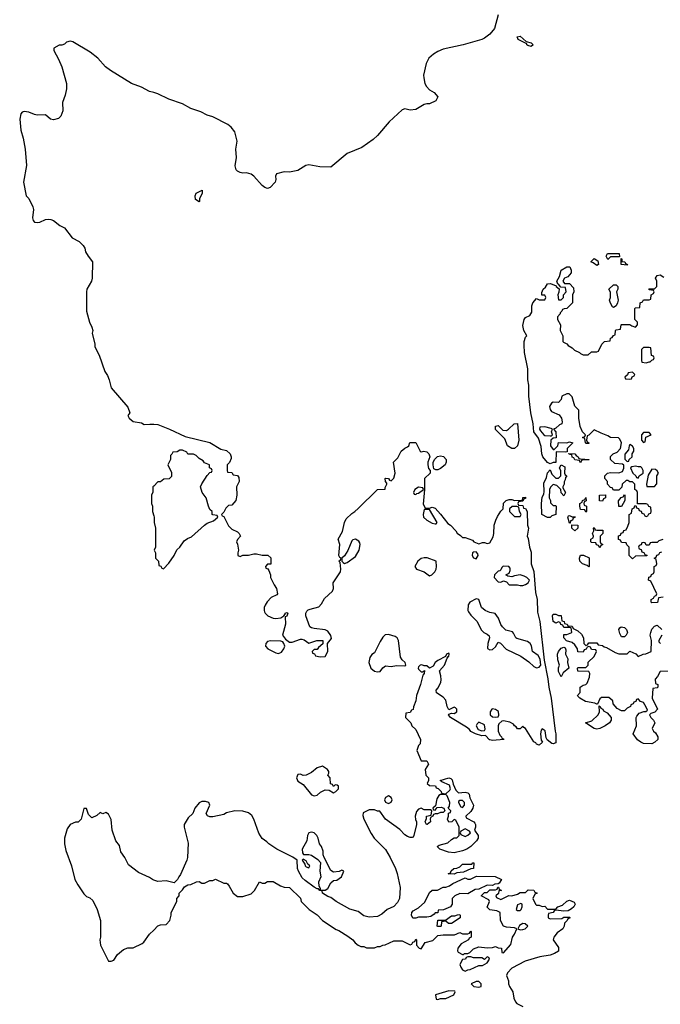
# Model space of a CAD drawing. Header units: inches. Extents: x 1980008 to 2252673, y 74414 to 260562.
# Tile 124 of 228: x 2049023 to 2053692, y 247140 to 254314. Entities that reach past the tile are written whole.
import ezdxf

# ---------------------------------------------------------------- set-up
doc = ezdxf.new("R2010")
doc.units = ezdxf.units.IN
doc.header["$MEASUREMENT"] = 0
for name, color, linetype in [('C0244', 7, 'Continuous'), ('C0245', 7, 'Continuous'), ('C0254', 7, 'Continuous'), ('C0255', 7, 'Continuous')]:
    doc.layers.add(name, color=color, linetype=linetype)

msp = doc.modelspace()

# ---------------------------------------------------------------- linework, layer by layer
at = {"layer": 'C0244', "color": 5, "elevation": 120}
msp.add_lwpolyline([(2050000, 248045.6), (2049990, 248049), (2049970, 248064), (2049890, 248101.2), (2049815.6, 248155.6), (2049790, 248209), (2049759.3, 248250), (2049750, 248298), (2049722.7, 248330), (2049698, 248410), (2049690, 248486), (2049670, 248526), (2049650, 248538), (2049630, 248528), (2049610, 248538), (2049585.4, 248514.6), (2049550, 248498), (2049524, 248524), (2049510, 248566), (2049490, 248566), (2049472, 248490), (2049450, 248468), (2049430, 248468), (2049391.1, 248448.9), (2049370, 248418), (2049350.8, 248350), (2049350.7, 248310), (2049359.8, 248259.8), (2049401, 248150), (2049426, 248050), (2049446, 248010), (2049490, 247946), (2049510, 247926), (2049535.3, 247915.3), (2049556.8, 247896.8), (2049586.8, 247830), (2049611.3, 247750), (2049611.3, 247630), (2049606, 247610), (2049612, 247570), (2049670, 247454), (2049690, 247454), (2049710, 247462), (2049736.4, 247503.6), (2049780.4, 247539.6), (2049810, 247552), (2049850, 247552), (2049916.4, 247583.6), (2049928.4, 247591.6), (2049969.3, 247650.7), (2050000, 247681.4)], dxfattribs=at)
at = {"layer": 'C0245', "color": 5, "elevation": 120}
for points in [[(2050000, 253783.1), (2049970, 253791.6), (2049910, 253822), (2049837.2, 253850), (2049683.8, 253943.8), (2049649.4, 253970), (2049593.4, 254033.4), (2049536.6, 254076.6), (2049410, 254153.2), (2049390, 254157.2), (2049364.7, 254150), (2049350, 254135.3), (2049330, 254128), (2049310, 254128), (2049272.7, 254107.3), (2049272, 254090), (2049306.8, 254026.8), (2049330.5, 253970.5), (2049364, 253850), (2049364, 253810), (2049355.3, 253764.7), (2049334, 253710), (2049338, 253650), (2049322, 253610), (2049305.4, 253594.6), (2049270, 253584), (2049248, 253590), (2049210, 253622), (2049150, 253619), (2049130, 253622.7), (2049090, 253641.2), (2049055.3, 253644.7), (2049040.7, 253639.3), (2049030.7, 253629.3), (2049023, 253590), (2049030.4, 253510), (2049048.7, 253450), (2049063.6, 253370), (2049071.8, 253251.8), (2049050.7, 253130), (2049070.9, 253030.9), (2049090, 253011.3), (2049119.1, 252950), (2049123, 252930), (2049117.1, 252870), (2049122, 252850), (2049130, 252838.8), (2049150, 252836.3), (2049170, 252839.1), (2049210, 252857.3), (2049230, 252860.7), (2049250, 252857.3), (2049270, 252850.7), (2049314.9, 252814.9), (2049350, 252797.3), (2049404.4, 252724.4), (2049457.3, 252697.3), (2049486, 252670), (2049498, 252650), (2049502, 252622), (2049521, 252590), (2049553.4, 252550), (2049552.2, 252430), (2049546.4, 252410), (2049513.4, 252350), (2049510.5, 252330), (2049510.8, 252190), (2049530.9, 252110.9), (2049550, 252074), (2049556, 252050), (2049551.3, 252030), (2049571, 251950), (2049571, 251930), (2049602.8, 251870), (2049643, 251750), (2049662, 251722), (2049676, 251690), (2049690, 251632), (2049810.5, 251490.5), (2049824.7, 251450), (2049812, 251430), (2049822, 251410), (2049850, 251386.8), (2049910, 251376), (2049930, 251364.7), (2049972.3, 251367.7), (2050000, 251366)], [(2050000, 250916), (2049994, 250910), (2049992.7, 250872.7), (2049984.7, 250850), (2049984.7, 250790), (2049992, 250770), (2049992, 250730), (2050000, 250698)]]:
    msp.add_lwpolyline(points, dxfattribs=at)
at = {"layer": 'C0254', "color": 5, "elevation": 120}
for points in [[(2052796, 250000), (2052796, 249996), (2052814.9, 249930), (2052846.4, 249646.4), (2052871.9, 249511.9), (2052878.4, 249450), (2052897.6, 249370), (2052924.7, 249130), (2052930.8, 249110), (2052930, 249046), (2052910, 249038), (2052900.4, 249040.4), (2052867.3, 249067.3), (2052860.4, 249080.4), (2052853.6, 249133.6), (2052830, 249146), (2052823.6, 249136.4), (2052818, 249110), (2052823.6, 249063.6), (2052834, 249050), (2052810, 249028.7), (2052790, 249035.3), (2052784.5, 249044.5), (2052770, 249053.2), (2052710, 249148.7), (2052696.4, 249156.4), (2052690, 249166), (2052670, 249146), (2052650, 249146), (2052642, 249162), (2052630, 249168.7), (2052622, 249182), (2052594.6, 249194.6), (2052550, 249205.2), (2052536.9, 249203.1), (2052516, 249184), (2052510.9, 249169.1), (2052510.9, 249130.9), (2052522, 249102), (2052531, 249091), (2052534, 249090), (2052538, 249078), (2052550, 249074), (2052550.7, 249069.3), (2052470, 249062.7), (2052450, 249066), (2052447, 249067), (2052418, 249098), (2052390, 249095.3), (2052346, 249110), (2052310, 249128.7), (2052302, 249142), (2052278.6, 249158.6), (2052162, 249230), (2052149, 249249), (2052150, 249254), (2052170, 249262), (2052190, 249258), (2052208, 249270), (2052208.7, 249290), (2052200.4, 249300.4), (2052190, 249304), (2052150, 249286), (2052138, 249310), (2052130, 249355.3), (2052110, 249378), (2052062, 249410), (2052058, 249430), (2052073.2, 249446.8), (2052092.5, 249487.5), (2052095.5, 249504.5), (2052092.9, 249532.9), (2052082, 249570), (2052119, 249610), (2052138, 249662), (2052146, 249674), (2052150, 249674), (2052154, 249694), (2052150, 249698), (2052134, 249690), (2052125.4, 249674.6), (2052070, 249645.2), (2052051, 249630), (2052036.9, 249603.1), (2052010, 249588), (2051990, 249606), (2051970, 249606), (2051952.9, 249612.9), (2051942, 249610), (2051930, 249598), (2051926.8, 249590), (2051930, 249582), (2051950, 249562), (2051958, 249562), (2051972.7, 249572.7), (2051972, 249550), (2051960.7, 249539.3), (2051944.9, 249470), (2051914.8, 249390), (2051911, 249350), (2051892.7, 249307.3), (2051891.6, 249288.4), (2051878, 249282), (2051870, 249266), (2051838, 249262), (2051834, 249230), (2051874, 249190), (2051882, 249170), (2051910, 249142), (2051944.7, 249070), (2051942, 249038), (2051930, 249026), (2051918, 248990), (2051950, 248914), (2051990, 248914), (2052002, 248890), (2051978, 248850), (2051982, 248810), (2052002, 248790), (2052002, 248770), (2051994, 248750), (2052010, 248734), (2052052.7, 248732.7), (2052058, 248718), (2052072.7, 248712.7), (2052094, 248690), (2052098, 248678), (2052130, 248674), (2052159, 248701), (2052162, 248710), (2052156.5, 248736.5), (2052100.4, 248760.4), (2052088, 248770), (2052151.1, 248791.1), (2052165.4, 248785.4), (2052175.3, 248775.3), (2052182.8, 248742.8), (2052201, 248701), (2052222, 248682), (2052270, 248686.8), (2052290, 248681), (2052298.8, 248670), (2052304.7, 248644.7), (2052330.8, 248590), (2052324.7, 248570), (2052310, 248546), (2052274, 248510), (2052278, 248498), (2052332, 248470), (2052339.8, 248459.8), (2052344.7, 248450), (2052344.7, 248430), (2052338, 248410), (2052364.7, 248370), (2052364.7, 248350), (2052351.3, 248330), (2052311.3, 248290), (2052282, 248270), (2052250, 248257.2), (2052190, 248244), (2052149.1, 248249.1), (2052086, 248270), (2052066, 248290), (2052080.4, 248299.6), (2052143.1, 248316.9), (2052170, 248342), (2052190, 248354), (2052210, 248354), (2052226, 248370), (2052226, 248430), (2052202, 248482), (2052190, 248486), (2052171.6, 248468.4), (2052150, 248468), (2052142, 248490), (2052148.7, 248510), (2052148, 248532), (2052162, 248538), (2052166, 248550), (2052146, 248570), (2052156.4, 248583.6), (2052158, 248610), (2052139, 248659), (2052128.7, 248668.7), (2052091.1, 248668.9), (2052078, 248662), (2052064, 248636), (2052054, 248586), (2052034, 248570), (2052038, 248558), (2052050, 248554), (2052066, 248574), (2052095.3, 248575.3), (2052114, 248570), (2052122, 248550), (2052110, 248538), (2052090, 248538), (2052068, 248528), (2052052, 248528), (2052038, 248522), (2052034, 248510), (2052018, 248502), (2052014, 248490), (2052018, 248470), (2051992, 248450), (2051988, 248450), (2051978, 248470), (2051987.3, 248492.7), (2051988.4, 248511.6), (2052022, 248518), (2052026, 248550), (2052018, 248558), (2051970, 248558), (2051950, 248568.7), (2051930, 248562), (2051914.4, 248545.6), (2051904.9, 248510), (2051907.7, 248487.7), (2051916, 248470), (2051916, 248450), (2051896, 248370), (2051890, 248358), (2051883.6, 248356.4), (2051870, 248355.3), (2051850, 248362), (2051830, 248375.3), (2051793.2, 248413.2), (2051690, 248488.7), (2051648, 248548), (2051632, 248548), (2051610, 248558), (2051570, 248558), (2051525.4, 248534.6), (2051523.6, 248516.4), (2051531.3, 248490), (2051584.1, 248384.1), (2051606.8, 248350), (2051690, 248266.8), (2051723.8, 248210), (2051761.6, 248130), (2051773.8, 248093.8), (2051796.3, 247990), (2051790.7, 247910), (2051777.6, 247882.4), (2051750, 247853.2), (2051702, 247830), (2051663.5, 247796.5), (2051630, 247779), (2051570, 247774), (2051530, 247784), (2051490, 247815.3), (2051430, 247833.2), (2051329.5, 247889.5), (2051290, 247919), (2051270, 247925.2), (2051229.5, 247949.5), (2051227.3, 247967.3), (2051210, 247968.7), (2051202, 247982), (2051190, 247982), (2051170, 247994), (2051102.5, 248042.5), (2051082.5, 248062.5), (2051054, 248110), (2051048.7, 248130), (2051046, 248190), (2051012.9, 248212.9), (2050898, 248270), (2050838, 248310), (2050824.7, 248324.7), (2050789.3, 248349.3), (2050766.3, 248386.3), (2050730, 248488.7), (2050714.5, 248514.5), (2050690, 248535.3), (2050650, 248548), (2050590, 248549), (2050530, 248534), (2050510, 248524), (2050430, 248507), (2050410, 248506.6), (2050392.5, 248512.5), (2050382.7, 248530), (2050409.6, 248590), (2050402.7, 248610), (2050377.4, 248617.4), (2050350, 248618.2), (2050330, 248608.2), (2050299.3, 248570), (2050284.7, 248530), (2050250, 248498), (2050221, 248450), (2050221, 248430), (2050250, 248314), (2050246, 248210), (2050241.6, 248190), (2050194.8, 248085.2), (2050182, 248070), (2050174, 248050), (2050150, 248026), (2050090, 248039), (2050030, 248035.3), (2050000, 248045.6)], [(2050807.8, 250000), (2050811, 249990), (2050830.5, 249970.5), (2050870, 249954), (2050890, 249950.7), (2050925.2, 249954.8), (2050949, 249971), (2050958, 249982), (2050958, 249990), (2050970, 249994.8), (2050978, 249990), (2050970, 249968), (2050958, 249962), (2050960.7, 249910), (2050938, 249830), (2050960.7, 249800.7), (2050990, 249778), (2051010, 249778), (2051070, 249801), (2051079.8, 249799.8), (2051095.3, 249795.3), (2051130, 249772), (2051188.9, 249791.1), (2051231.6, 249791.6), (2051232.7, 249767.3), (2051199.6, 249740.4), (2051190, 249726), (2051170, 249726), (2051154, 249710), (2051158, 249698), (2051172.7, 249692.7), (2051178, 249678), (2051212.7, 249672.7), (2051250, 249674), (2051268, 249710), (2051266, 249770), (2051295.3, 249804.7), (2051290, 249826), (2051270, 249858), (2051250, 249868), (2051170, 249878), (2051150, 249882), (2051138, 249890), (2051109.2, 249970), (2051109, 249990), (2051113.1, 250000)], [(2052294.1, 250000), (2052310, 249976), (2052358, 249930), (2052387.5, 249867.5), (2052404.7, 249850), (2052430, 249838), (2052444.7, 249824.7), (2052446, 249810), (2052434, 249770), (2052431.6, 249731.6), (2052450, 249722), (2052470, 249724.7), (2052490, 249744.7), (2052510, 249778), (2052528.4, 249771.6), (2052568.7, 249728.7), (2052675.4, 249675.4), (2052734.4, 249634.4), (2052770, 249602), (2052790, 249590.7), (2052810, 249596), (2052821.2, 249610), (2052815.5, 249655.5), (2052801.5, 249681.5), (2052761.2, 249710), (2052752.9, 249752.9), (2052744, 249770), (2052722.9, 249782.9), (2052645.6, 249805.6), (2052639, 249810), (2052623.1, 249843.1), (2052613.6, 249853.6), (2052567.2, 249867.2), (2052542, 249890), (2052530, 249908), (2052513.6, 249953.6), (2052488, 249988), (2052450, 249994), (2052437, 250000)], [(2053767.3, 249567.3), (2053690, 249566), (2053671.6, 249528.4), (2053654, 249510), (2053658, 249478), (2053674, 249470), (2053674, 249450), (2053670, 249446), (2053638, 249442), (2053632, 249370), (2053671.3, 249290), (2053650.9, 249269.1), (2053622, 249258), (2053614, 249250), (2053622, 249230), (2053642, 249210), (2053652, 249190), (2053632, 249150), (2053642, 249130), (2053656.9, 249116.9), (2053674, 249090), (2053674, 249070), (2053652, 249050), (2053630, 249039), (2053570, 249041.2), (2053550, 249049.2), (2053526.8, 249066.8), (2053495.3, 249110), (2053518, 249170), (2053515.3, 249230), (2053520.2, 249239.8), (2053538, 249262), (2053572.7, 249272.7), (2053587.3, 249272.7), (2053598, 249282), (2053590, 249306), (2053570, 249338), (2053547.3, 249347.3), (2053530, 249366), (2053518, 249362), (2053512.7, 249347.3), (2053498, 249342), (2053494, 249330), (2053478, 249322), (2053474, 249310), (2053450, 249298), (2053430, 249278), (2053410, 249278), (2053376.4, 249296.4), (2053348.7, 249328.7), (2053346, 249350), (2053316.4, 249376.4), (2053263.6, 249376.4), (2053250, 249366), (2053234, 249326), (2053230, 249326), (2053215.3, 249335.3), (2053146.3, 249346.3), (2053106, 249370), (2053090, 249386), (2053088, 249390), (2053107.3, 249412.7), (2053108, 249450), (2053130, 249464.7), (2053149, 249471), (2053159, 249481), (2053176.4, 249523.6), (2053178, 249550), (2053170, 249566), (2053090, 249568), (2053088, 249590), (2053090, 249594), (2053150, 249594), (2053166, 249610), (2053167.3, 249632.7), (2053210, 249674), (2053226, 249710), (2053222, 249722), (2053190, 249726), (2053182, 249742), (2053170, 249746), (2053158, 249742), (2053152.7, 249727.3), (2053138, 249722), (2053130, 249706), (2053090, 249708), (2053088.7, 249730), (2053070, 249758), (2053050, 249775.3), (2053008.4, 249788.4), (2052988, 249810), (2052990, 249834), (2053010, 249834), (2053046, 249850), (2053042, 249882), (2053030, 249886), (2052990, 249886), (2052982, 249902), (2052967.3, 249907.3), (2052962, 249922), (2052950, 249926), (2052930, 249918), (2052910, 249928), (2052905.2, 249970), (2052910, 249982), (2052930, 249982), (2052950, 249972), (2052970, 249972), (2052974, 249934), (2052992, 249930), (2052994, 249914), (2053014, 249910), (2053018, 249898), (2053050, 249894), (2053058, 249878), (2053090, 249862), (2053116.9, 249836.9), (2053132, 249810), (2053134, 249770), (2053150, 249754), (2053162, 249758), (2053170, 249774), (2053230, 249774), (2053238, 249758), (2053270, 249754), (2053283.6, 249743.6), (2053299.6, 249739.6), (2053363.6, 249703.6), (2053390, 249694), (2053450, 249694), (2053470, 249712), (2053512.7, 249692.7), (2053530, 249674), (2053568, 249692), (2053587.3, 249692.7), (2053626, 249710), (2053628, 249790), (2053619, 249830), (2053622, 249850), (2053630, 249874), (2053650, 249894), (2053670, 249902), (2053702, 249870)], [(2053702, 249830), (2053682, 249790), (2053682, 249782), (2053694, 249770)], [(2050000, 247681.4), (2050030, 247711.3), (2050050, 247718), (2050090, 247722), (2050118, 247750), (2050128, 247790), (2050128, 247810), (2050168, 247890), (2050168.4, 247911.6), (2050186, 247930), (2050186, 247950), (2050210, 247974), (2050223.1, 247996.9), (2050248.4, 248011.6), (2050270, 248012), (2050312.7, 248032.7), (2050330, 248034), (2050350, 248022), (2050370, 248022), (2050410, 248042), (2050430, 248042), (2050450, 248052), (2050510, 248022), (2050530, 248022), (2050536.9, 248016.9), (2050550, 248002), (2050578, 247950), (2050610, 247924.7), (2050650, 247924.7), (2050710, 247946), (2050734, 247970), (2050770, 248032), (2050790, 248022), (2050810, 248022), (2050830, 248034), (2050870, 248034), (2050923.6, 248003.6), (2050950, 247994), (2050990, 247992), (2051070, 247914), (2051074, 247890), (2051131.6, 247831.6), (2051190.8, 247790.8), (2051230, 247751.3), (2051330, 247684.7), (2051350, 247678), (2051415.3, 247635.3), (2051450.7, 247610.7), (2051467.1, 247587.1), (2051490, 247572), (2051510, 247562), (2051530, 247562), (2051550, 247552), (2051610, 247552), (2051630, 247562), (2051650, 247562), (2051670, 247572), (2051687.3, 247572.7), (2051750, 247602), (2051810, 247602), (2051870, 247574), (2051882, 247578), (2051887.3, 247592.7), (2051902, 247598), (2051910, 247614), (2051914, 247610), (2051914, 247570), (2051934, 247550), (2051950, 247544.7), (2051978, 247590), (2052034.8, 247605.2), (2052070, 247642), (2052110, 247646.8), (2052193.2, 247646.8), (2052230, 247662), (2052250, 247654), (2052290, 247654), (2052302, 247658), (2052310, 247674), (2052314, 247670), (2052314, 247630), (2052298, 247622), (2052294, 247610), (2052240.4, 247579.6), (2052217.3, 247550), (2052214.8, 247530), (2052219.8, 247519.8), (2052250, 247502), (2052258, 247502), (2052266, 247510), (2052289, 247511), (2052303.1, 247516.9), (2052330, 247544.7), (2052370, 247558), (2052430, 247552), (2052470, 247554), (2052490, 247562), (2052510, 247552), (2052534, 247550), (2052538, 247518), (2052550, 247514), (2052603.1, 247576.9), (2052615.3, 247630), (2052629, 247650), (2052646, 247690), (2052630, 247698), (2052570, 247701.2), (2052548, 247710), (2052528, 247750), (2052526, 247810), (2052500.4, 247820.4), (2052450, 247829), (2052430, 247848), (2052446, 247890), (2052442, 247902), (2052386, 247930), (2052410, 247954), (2052430, 247954), (2052450, 247974), (2052490, 247974), (2052502, 247978), (2052507.3, 247992.7), (2052512.7, 247992.7), (2052518, 247978), (2052534, 247970), (2052514, 247966), (2052511.6, 247948.4), (2052494, 247930), (2052498, 247918), (2052530, 247904.7), (2052588.4, 247931.6), (2052610, 247931.3), (2052650, 247942), (2052670, 247954), (2052710, 247954), (2052730, 247974), (2052770, 247972), (2052778, 247958), (2052794, 247950), (2052778, 247942), (2052762, 247910), (2052782, 247870), (2052790, 247862), (2052810, 247862), (2052830, 247852), (2052850, 247854), (2052870, 247834), (2052930, 247834), (2052946, 247850), (2052978, 247862), (2053010, 247891.3), (2053030, 247898), (2053063.6, 247883.6), (2053072, 247870), (2053062, 247850), (2053045.4, 247834.6), (2053019.6, 247820.4), (2052990, 247818), (2052930, 247826), (2052918, 247822), (2052910, 247808), (2052878, 247802), (2052874, 247790), (2052874, 247770), (2052890, 247762), (2052975.3, 247764.7), (2052990, 247774), (2053030, 247774), (2053034, 247770), (2053018, 247762), (2053014, 247750), (2052994, 247730), (2052992, 247710), (2052982, 247690), (2052939.8, 247660.2), (2052916, 247630), (2052911.3, 247610), (2052950, 247554), (2052950, 247528), (2052922, 247510), (2052890, 247497.2), (2052814.4, 247485.6), (2052706.8, 247453.2), (2052610, 247404), (2052578, 247370), (2052571.3, 247350), (2052584.7, 247310), (2052584.7, 247290), (2052592, 247270), (2052618, 247230), (2052625.4, 247185.4), (2052636.9, 247156.9), (2052646.4, 247146.4), (2052690, 247124.7)]]:
    msp.add_lwpolyline(points, dxfattribs=at)
for points in [[(2053410, 249818), (2053398, 249842), (2053388.7, 249870), (2053396.4, 249883.6), (2053406, 249890), (2053430, 249884.7), (2053444.7, 249870), (2053452, 249850), (2053442, 249830), (2053430, 249818)], [(2051710, 249834), (2051687.5, 249832.5), (2051670, 249815.3), (2051650, 249784), (2051610, 249702), (2051590, 249688.7), (2051574, 249666), (2051568, 249630), (2051583, 249590), (2051610, 249566.7), (2051630, 249562), (2051650, 249565.3), (2051670, 249590.6), (2051690, 249606), (2051730, 249600.4), (2051770, 249608.5), (2051830, 249605.5), (2051837.2, 249610), (2051833.2, 249630), (2051809.5, 249649.5), (2051798, 249670), (2051784, 249790), (2051775.3, 249810), (2051760.2, 249820.2)], [(2050850, 249789.5), (2050830, 249783.7), (2050818, 249770), (2050814.9, 249750), (2050830.8, 249730), (2050890, 249700.4), (2050910, 249696.3), (2050930, 249706), (2050949.3, 249730), (2050955.3, 249750), (2050949, 249770), (2050940.2, 249780.2), (2050926.3, 249786.3)], [(2052970, 249526), (2052950, 249566), (2052949.3, 249590.7), (2052958, 249610), (2052944, 249650), (2052942, 249690), (2052948.9, 249711.1), (2052970, 249734), (2052990, 249742), (2052998, 249738), (2053003.6, 249723.6), (2053002, 249690), (2053016.9, 249656.9), (2053016, 249630), (2053024.7, 249590), (2052984.7, 249555.3)], [(2053230, 249145.2), (2053209.3, 249149.3), (2053146, 249190), (2053193.6, 249206.4), (2053238, 249250), (2053248, 249270), (2053246, 249314), (2053254, 249310), (2053258, 249298), (2053274, 249290), (2053278, 249278), (2053303.6, 249263.6), (2053334, 249230), (2053334, 249210), (2053322, 249190), (2053290, 249168), (2053250, 249149)], [(2052470, 249293.2), (2052464.7, 249290), (2052451, 249270), (2052451, 249250), (2052470, 249234.8), (2052490, 249231), (2052510, 249234), (2052514, 249246), (2052512.7, 249272.7), (2052490, 249289)], [(2052370, 249195.3), (2052366.4, 249193.6), (2052356, 249184), (2052351, 249170), (2052363.5, 249143.5), (2052390, 249132), (2052410, 249134), (2052414.6, 249145.4), (2052410, 249175.3)], [(2051230, 248874), (2051190, 248864), (2051150, 248828), (2051111.6, 248808.4), (2051090, 248808), (2051070, 248818), (2051050, 248814), (2051041, 248790), (2051050, 248764.7), (2051090, 248742), (2051150, 248666), (2051170, 248658), (2051190, 248664.7), (2051214.6, 248685.4), (2051250, 248702), (2051279.6, 248699.6), (2051310, 248682), (2051326, 248690), (2051346, 248710), (2051346, 248730), (2051336.4, 248736.4), (2051322, 248738), (2051310, 248726), (2051302, 248742), (2051287.3, 248747.3), (2051286, 248790), (2051268, 248810), (2051276.4, 248823.6), (2051276.4, 248836.4), (2051266, 248850)], [(2051710, 248658), (2051690, 248646), (2051682, 248630), (2051690, 248614), (2051710, 248602), (2051730, 248614), (2051738, 248630), (2051730, 248646)], [(2052250, 248626), (2052230, 248626), (2052222, 248618), (2052222, 248610), (2052238, 248578), (2052250, 248574), (2052266, 248590), (2052266, 248610)], [(2051150, 248394), (2051130.9, 248389.1), (2051120.7, 248370), (2051115.5, 248330), (2051082, 248270), (2051083.5, 248243.5), (2051091.1, 248231.1), (2051130, 248230.8), (2051150, 248226), (2051194.8, 248194.8), (2051214.4, 248174.4), (2051210.6, 248110.6), (2051218.8, 248070), (2051200.7, 248030), (2051202.8, 248002.8), (2051212.7, 247987.3), (2051212.7, 247972.7), (2051250, 247970.8), (2051270, 247984.7), (2051290, 248026), (2051310, 248041), (2051334.8, 248045.2), (2051368, 248070), (2051386, 248110), (2051370, 248118), (2051352, 248108), (2051310, 248102), (2051290, 248115.3), (2051242, 248210), (2051235.3, 248230), (2051235.3, 248255.3), (2051222, 248290), (2051209.2, 248309.2), (2051199, 248350), (2051189.4, 248369.4), (2051170, 248389)], [(2052270, 248418), (2052238, 248402), (2052234, 248390), (2052238, 248378), (2052270, 248362), (2052290, 248372), (2052308, 248390), (2052300.4, 248400.4)], [(2051090, 248198), (2051082, 248190), (2051102, 248162), (2051104.7, 248150), (2051110, 248142), (2051130, 248134), (2051138, 248150), (2051122, 248162), (2051110, 248186)], [(2052190, 248088), (2052146, 248090), (2052162, 248098), (2052167.3, 248112.7), (2052186, 248130), (2052210, 248132), (2052230, 248142), (2052250, 248162), (2052318, 248162), (2052326, 248170), (2052334, 248170), (2052331.6, 248128.4), (2052310, 248128), (2052256.9, 248103.1), (2052210, 248098)], [(2052470, 248006), (2052430, 248008), (2052370, 247978), (2052343.6, 247976.4), (2052290, 247946), (2052230, 247948), (2052194, 247930), (2052174, 247910), (2052174, 247870), (2052162, 247850), (2052111.1, 247828.9), (2052074, 247826), (2052070, 247806), (2052050, 247806), (2052043.6, 247796.4), (2052019.6, 247780.4), (2051990, 247775.3), (2051930, 247775.3), (2051910, 247768), (2051887.3, 247767.3), (2051878, 247790), (2051882, 247810), (2051890, 247822), (2051930, 247842), (2051974.6, 247885.4), (2052010, 247954), (2052028.4, 247971.6), (2052067.3, 247972.7), (2052110, 247994), (2052130, 247994), (2052156.4, 248003.6), (2052180.2, 248019.8), (2052270, 248062), (2052290, 248051.3), (2052308.4, 248051.6), (2052352.7, 248072.7), (2052488.4, 248071.6), (2052534, 248050), (2052518, 248022), (2052510, 248018), (2052485.4, 248014.6)], [(2052675.3, 247875.3), (2052650, 247866), (2052642, 247830), (2052650, 247824.7), (2052670, 247824.7), (2052678, 247830), (2052686, 247850), (2052686, 247870)], [(2052148, 247728), (2052130, 247746), (2052098, 247742), (2052094, 247710), (2052090, 247706), (2052070, 247706), (2052066, 247710), (2052070, 247754), (2052127.3, 247752.7), (2052170, 247784.7), (2052195.3, 247784.7), (2052212.7, 247792.7), (2052230, 247794), (2052234, 247790), (2052234, 247770), (2052170, 247729)], [(2052690, 247728), (2052666.4, 247713.6), (2052654, 247690), (2052670, 247682), (2052690, 247684.7), (2052706, 247690), (2052726, 247710), (2052707.3, 247727.3)], [(2052430, 247486), (2052410, 247466), (2052390, 247478), (2052330, 247478), (2052310, 247486), (2052290, 247486), (2052278, 247482), (2052271.6, 247468.4), (2052250, 247466), (2052232, 247430), (2052238, 247410), (2052250, 247392), (2052270, 247382), (2052290, 247392), (2052307.3, 247392.7), (2052370, 247422), (2052396.4, 247423.6), (2052430, 247442), (2052446, 247470), (2052442, 247482)], [(2052370, 247306), (2052350, 247306), (2052314, 247290), (2052334, 247270), (2052370, 247264.7), (2052386, 247270), (2052386, 247290)], [(2052150, 247239), (2052054, 247210), (2052058, 247178), (2052070, 247174), (2052090, 247182), (2052130, 247182), (2052186, 247210), (2052198, 247230), (2052195.3, 247235.3)]]:
    msp.add_lwpolyline(points, close=True, dxfattribs=at)
at = {"layer": 'C0255', "color": 5, "elevation": 120}
for points in [[(2052510.5, 254350), (2052484.7, 254250), (2052450, 254208.7), (2052410, 254179), (2052390, 254169), (2052254, 254130), (2052110, 254099), (2052070, 254082), (2052038, 254062), (2052005.8, 254034.2), (2051985.2, 253994.8), (2051966.8, 253910), (2051967.3, 253890), (2051976, 253850), (2051987.5, 253827.5), (2052010, 253802), (2052043.6, 253783.6), (2052071.6, 253751.6), (2052056.9, 253723.1), (2052010, 253702), (2051990, 253702), (2051970, 253695.3), (2051910, 253659), (2051870, 253654), (2051830, 253664), (2051810, 253657.2), (2051714.8, 253570), (2051631, 253470), (2051598.7, 253441.3), (2051516.1, 253383.9), (2051410, 253339.6), (2051290, 253239), (2051210, 253240.9), (2051130, 253256.3), (2051109, 253251), (2051050, 253214.5), (2050990, 253203.7), (2050950, 253205.2), (2050894, 253190), (2050886.4, 253173.6), (2050891, 253150), (2050884.7, 253130), (2050847.5, 253092.5), (2050830, 253085.2), (2050810, 253092.3), (2050790, 253107), (2050730, 253173.2), (2050710, 253189), (2050677.2, 253197.2), (2050650, 253195.1), (2050630, 253199.5), (2050610, 253209.4), (2050601.1, 253221.1), (2050594, 253250), (2050604, 253310), (2050598, 253370), (2050609.2, 253430), (2050590, 253498), (2050564, 253530), (2050539, 253550), (2050430, 253606.6), (2050390, 253619.6), (2050343.8, 253643.8), (2050270, 253668), (2050210, 253700.5), (2050110, 253734.5), (2050030, 253774.5), (2050000, 253783.1)], [(2053710, 250526), (2053682, 250518), (2053670, 250506), (2053630, 250506), (2053618, 250502), (2053610, 250486), (2053590, 250486), (2053582, 250502), (2053570, 250506), (2053558, 250502), (2053552.7, 250487.3), (2053538, 250482), (2053534, 250470), (2053538, 250458), (2053552.7, 250452.7), (2053558, 250438), (2053572.7, 250432.7), (2053578, 250418), (2053592.7, 250412.7), (2053592.7, 250407.3), (2053510, 250406), (2053490, 250386), (2053466, 250410), (2053466, 250470), (2053447.3, 250487.3), (2053442, 250502), (2053410, 250506), (2053402, 250522), (2053387.3, 250527.3), (2053387.3, 250552.7), (2053402, 250558), (2053407.3, 250572.7), (2053422, 250578), (2053427.3, 250592.7), (2053442, 250598), (2053456.4, 250623.6), (2053466, 250650), (2053466, 250710), (2053482, 250718), (2053486, 250750), (2053502, 250758), (2053507.3, 250772.7), (2053514, 250774), (2053518, 250758), (2053532.7, 250752.7), (2053538, 250738), (2053552, 250732), (2053558, 250718), (2053572.7, 250712.7), (2053578, 250698), (2053590, 250694), (2053602, 250698), (2053607.3, 250712.7), (2053622, 250718), (2053626, 250730), (2053622, 250762), (2053607.3, 250767.3), (2053602, 250782), (2053590, 250786), (2053526, 250786), (2053526, 250870), (2053522, 250882), (2053506, 250890), (2053506, 250930), (2053490, 250946), (2053470, 250946), (2053456.4, 250956.4), (2053443.6, 250956.4), (2053414, 250930), (2053412.7, 250907.3), (2053390, 250886), (2053350, 250886), (2053342, 250902), (2053330, 250906), (2053306, 250930), (2053306, 250950), (2053288, 250970), (2053288.4, 250991.6), (2053306, 251010), (2053330, 251014), (2053390, 251011.3), (2053417.2, 251022.8), (2053427.3, 251047.3), (2053427.3, 251067.3), (2053416.4, 251076.4), (2053360.4, 251080.4), (2053328, 251110), (2053329, 251131), (2053349, 251151), (2053377.2, 251162.8), (2053402, 251190), (2053408.7, 251230), (2053398, 251258), (2053387.3, 251267.3), (2053330, 251268.7), (2053310, 251282), (2053260.4, 251300.4), (2053210, 251326), (2053170, 251286), (2053158, 251282), (2053154, 251250), (2053158, 251238), (2053172, 251230), (2053170, 251226), (2053150, 251226), (2053146, 251230), (2053142, 251262), (2053126, 251270), (2053142, 251278), (2053146, 251290), (2053126, 251310), (2053109, 251349), (2053099, 251410), (2053098, 251470), (2053070, 251498), (2053050, 251566), (2053027.3, 251587.3), (2053010, 251588), (2052974, 251570), (2052970, 251546), (2052950, 251526), (2052910, 251528), (2052899.6, 251520.4), (2052885.4, 251494.6), (2052890, 251474), (2052899.6, 251459.6), (2052954.8, 251434.8), (2052970.7, 251410.7), (2052976.9, 251383.1), (2052974, 251370), (2052956.9, 251363.1), (2052930, 251338), (2052914, 251330), (2052931.1, 251311.1), (2052932, 251268), (2052910, 251266), (2052894, 251250), (2052892, 251210), (2052910, 251182), (2052918, 251182), (2052946, 251210), (2052950, 251234), (2053010, 251231.3), (2053030, 251238), (2053054, 251230), (2053014, 251190), (2053014, 251166), (2052998, 251162), (2052934, 251166), (2052931.6, 251088.4), (2052910, 251088), (2052890, 251078), (2052870, 251088.7), (2052836, 251130), (2052829.3, 251150), (2052823.2, 251203.2), (2052805.2, 251265.2), (2052769.5, 251310), (2052765.2, 251370), (2052749.4, 251450), (2052733.2, 251570), (2052734, 251650), (2052727, 251690), (2052727, 251770), (2052702.9, 251890), (2052698.6, 251941.4), (2052699.3, 251970), (2052710, 252002), (2052718, 252010), (2052697.2, 252050), (2052690, 252086), (2052699, 252130), (2052710, 252144.7), (2052740.4, 252159.6), (2052756.4, 252183.6), (2052755.3, 252230), (2052762, 252250), (2052790, 252282), (2052810, 252274), (2052850, 252274), (2052858, 252290), (2052856.4, 252296.4), (2052850, 252306), (2052827.3, 252307.3), (2052827.3, 252327.3), (2052838, 252350), (2052854.6, 252365.4), (2052869.3, 252390.7), (2052891.1, 252391.1), (2052934, 252374), (2052934, 252370), (2052954, 252354), (2052952, 252328), (2052944.7, 252310), (2052950, 252274), (2052970, 252274), (2052986, 252290), (2052986, 252310), (2053006, 252330), (2053002, 252362), (2052966, 252366), (2052950, 252386), (2052946, 252386), (2052938, 252410), (2052956.4, 252443.6), (2052968.7, 252490), (2053010, 252514), (2053032.7, 252512.7), (2053042, 252490), (2053042, 252470), (2053018.8, 252441.2), (2052994, 252430), (2052982, 252410), (2052992.7, 252392.7), (2053031, 252391), (2053059.6, 252359.6), (2053062, 252330), (2053052, 252310), (2053052, 252250), (2053010, 252208.7), (2052992, 252208), (2052978, 252202), (2052974, 252190), (2052962, 252178), (2052962, 252170), (2052942, 252150), (2052942, 252130), (2052964.7, 252090), (2052962, 252050), (2052982, 252010), (2052982, 251970), (2052985.4, 251965.4), (2053010, 251952), (2053019.6, 251939.6), (2053050, 251922), (2053066, 251906), (2053102, 251890), (2053110, 251882), (2053130, 251872), (2053167.3, 251872.7), (2053190, 251894), (2053230, 251894), (2053242, 251898), (2053266, 251950), (2053286, 251970), (2053326, 251974), (2053330, 251994), (2053342, 251998), (2053350, 252014), (2053362, 252018), (2053366, 252050), (2053370, 252054), (2053402, 252058), (2053406, 252090), (2053410, 252094), (2053470, 252094), (2053483.6, 252083.6), (2053510, 252074), (2053526, 252090), (2053526, 252110), (2053506, 252130), (2053506, 252210), (2053510, 252214), (2053542, 252218), (2053546, 252250), (2053562, 252258), (2053570, 252274), (2053610, 252274), (2053622, 252278), (2053626, 252310), (2053642, 252318), (2053646, 252330), (2053642, 252342), (2053610, 252346), (2053608, 252350), (2053610, 252354), (2053650, 252354), (2053666, 252370), (2053666, 252410), (2053658, 252430), (2053668, 252450), (2053690, 252456), (2053716.9, 252436.9)], [(2050000, 251366), (2050030, 251364.2), (2050116, 251330), (2050230, 251276.3), (2050410, 251234), (2050490, 251184.7), (2050530, 251174), (2050558, 251150), (2050564.7, 251130), (2050563.6, 251116.4), (2050551.6, 251088.4), (2050534, 251070), (2050534, 251030), (2050538, 251018), (2050570, 251014), (2050578, 250998), (2050610, 250994), (2050619.6, 250979.6), (2050622, 250950), (2050602, 250910), (2050604.7, 250850), (2050598, 250810), (2050570, 250778), (2050546, 250774), (2050525.4, 250754.6), (2050510, 250726), (2050494, 250710), (2050498, 250698), (2050510, 250694), (2050545.4, 250625.4), (2050570, 250602), (2050610, 250582), (2050622, 250570), (2050632, 250550), (2050610, 250526), (2050602, 250510), (2050611.6, 250491.6), (2050618, 250450), (2050612, 250430), (2050614, 250410), (2050630, 250402), (2050650, 250412), (2050690, 250412), (2050730, 250422), (2050750, 250422), (2050790, 250412), (2050832, 250412), (2050852.7, 250392.7), (2050852.7, 250347.3), (2050830, 250346), (2050814, 250330), (2050818, 250318), (2050832.7, 250312.7), (2050839.6, 250299.6), (2050852, 250270), (2050852, 250250), (2050876.9, 250196.9), (2050894.8, 250170), (2050901, 250130), (2050896.3, 250123.7), (2050855.5, 250104.5), (2050826.8, 250073.2), (2050810.9, 250049.1), (2050804.7, 250030), (2050804.7, 250010), (2050807.8, 250000)], [(2050000, 250698), (2050002, 250690), (2050002, 250650), (2050012, 250610), (2050014, 250570), (2050014, 250470), (2050002, 250450), (2050014, 250430), (2050014, 250390), (2050034, 250370), (2050038, 250338), (2050052.7, 250332.7), (2050058, 250318), (2050070, 250314), (2050110, 250354), (2050148, 250410), (2050169.1, 250450.9), (2050190, 250472), (2050222, 250518), (2050245.6, 250534.4), (2050274.2, 250545.8), (2050370, 250631.3), (2050390, 250644.7), (2050436.4, 250663.6), (2050466, 250690), (2050462, 250702), (2050430, 250706), (2050426, 250710), (2050426, 250730), (2050410, 250746), (2050398, 250770), (2050382, 250830), (2050353.2, 250870), (2050341.2, 250910), (2050350, 250932), (2050390, 250994), (2050410, 251014), (2050422, 251018), (2050426, 251030), (2050422, 251042), (2050406, 251050), (2050406, 251070), (2050370, 251086), (2050360.4, 251100.4), (2050330, 251118), (2050310, 251138), (2050290, 251148), (2050248.4, 251148.4), (2050242, 251162), (2050210, 251178), (2050190, 251178), (2050170, 251166), (2050138, 251162), (2050132.7, 251147.3), (2050122, 251138), (2050122, 251110), (2050102, 251070), (2050130, 251014), (2050130, 250986), (2050111.6, 250968.4), (2050072.7, 250967.3), (2050050, 250946), (2050030, 250946), (2050000, 250916)], [(2051113.1, 250000), (2051115.1, 250004.9), (2051125.4, 250014.6), (2051140.1, 250019.9), (2051204, 250036), (2051223.1, 250056.9), (2051244.1, 250095.9), (2051304, 250150), (2051309, 250170), (2051308.7, 250210), (2051361.2, 250290), (2051364, 250310), (2051358, 250358), (2051349, 250370), (2051362, 250378), (2051366, 250390), (2051356.4, 250396.4), (2051349.3, 250409.3), (2051357.2, 250490), (2051345.2, 250530), (2051375.3, 250584.7), (2051389.4, 250650.6), (2051403.2, 250676.8), (2051443.1, 250716.9), (2051466, 250730), (2051490, 250752), (2051630, 250892), (2051686, 250894), (2051686, 250906), (2051698, 250930), (2051698, 250938), (2051688, 250950), (2051686, 250970), (2051690, 250974), (2051710, 250972), (2051718, 250958), (2051730, 250954), (2051750, 250974), (2051759, 251010), (2051748, 251090), (2051778, 251122), (2051804, 251170), (2051830, 251192), (2051850, 251202), (2051858, 251210), (2051867.3, 251232.7), (2051910, 251234), (2051942, 251170), (2051950, 251164.7), (2051968.7, 251171.3), (2051990, 251164.7), (2052004.7, 251150), (2052012, 251130), (2051998, 251090), (2051998, 251070), (2052003.6, 251043.6), (2052014, 251030), (2052014, 251010), (2051974, 250970), (2051974, 250890), (2051964.7, 250784.7), (2051978, 250758), (2052010, 250754), (2052030, 250762), (2052050, 250754), (2052090.6, 250710.6), (2052142.8, 250642.8), (2052162, 250630), (2052202, 250590), (2052211.6, 250571.6), (2052236.9, 250556.9), (2052250, 250542), (2052270, 250542), (2052322, 250522), (2052334, 250510), (2052370, 250494), (2052396.4, 250503.6), (2052410, 250504.7), (2052430, 250498), (2052450, 250502), (2052473.2, 250546.8), (2052479, 250570), (2052482, 250630), (2052493.6, 250666.4), (2052504.7, 250695.3), (2052530, 250734), (2052546, 250750), (2052548.9, 250791.1), (2052569.1, 250810.9), (2052590, 250818), (2052610, 250818), (2052630, 250811.3), (2052687.3, 250812.7), (2052690, 250832), (2052710, 250834), (2052710, 250826), (2052698, 250822), (2052690, 250806), (2052658, 250802), (2052654, 250790), (2052658, 250778), (2052690, 250774), (2052694, 250754), (2052710, 250752), (2052721, 250730), (2052724.7, 250630), (2052730.5, 250609.5), (2052722, 250550), (2052730, 250534), (2052738, 250470), (2052750, 250434), (2052750.8, 250350), (2052770, 250294), (2052781.4, 250141.4), (2052794.9, 250090), (2052796, 250000)], [(2053714, 250106), (2053678, 250102), (2053671.6, 250068.4), (2053630, 250066), (2053626, 250070), (2053626, 250090), (2053642, 250098), (2053650, 250114), (2053662, 250118), (2053666, 250130), (2053622, 250222), (2053606, 250230), (2053607.3, 250252.7), (2053622, 250258), (2053627.3, 250272.7), (2053642, 250278), (2053646, 250290), (2053646, 250330), (2053662, 250338), (2053666, 250350), (2053662, 250382), (2053646, 250390), (2053662, 250398), (2053667.3, 250412.7), (2053682, 250418), (2053687.3, 250432.7), (2053702, 250438)], [(2052437, 250000), (2052415.3, 250010), (2052388.7, 250030), (2052368.4, 250088.4), (2052350, 250093.2), (2052304.7, 250070), (2052291, 250050), (2052288.5, 250008.5), (2052294.1, 250000)]]:
    msp.add_lwpolyline(points, dxfattribs=at)
for points in [[(2052750, 254119.3), (2052725.8, 254125.8), (2052719, 254130), (2052718, 254138), (2052655.3, 254170), (2052648, 254190), (2052670, 254193.4), (2052714.4, 254154.4), (2052750, 254146), (2052766, 254130)], [(2050330, 252986), (2050304.7, 253004.7), (2050302, 253030), (2050310, 253051), (2050352.7, 253072.7), (2050352, 253050), (2050334, 253010), (2050334, 252990)], [(2053310, 252568), (2053298, 252590), (2053306, 252610), (2053392, 252610), (2053394, 252586), (2053330, 252586)], [(2053230, 252522), (2053203.1, 252543.1), (2053186, 252550), (2053210, 252574), (2053236, 252556), (2053242, 252530)], [(2053450, 252526), (2053406, 252530), (2053406, 252574), (2053410, 252574), (2053412.7, 252567.3), (2053412.7, 252552.7), (2053434, 252550), (2053438, 252538), (2053452, 252530)], [(2053350, 252218), (2053343.1, 252223.1), (2053328.4, 252248.4), (2053322, 252270), (2053328.7, 252290), (2053328.4, 252328.4), (2053318, 252350), (2053350, 252382), (2053370, 252382), (2053382, 252370), (2053382, 252350), (2053372, 252330), (2053384.7, 252270), (2053381, 252250), (2053370, 252228)], [(2053610, 251926), (2053570, 251926), (2053554, 251910), (2053554, 251830), (2053558, 251818), (2053590, 251814), (2053610, 251822), (2053618, 251822), (2053630, 251834), (2053642, 251838), (2053646, 251850), (2053642, 251862), (2053628.4, 251868.4), (2053622, 251922)], [(2053490, 251746), (2053458, 251742), (2053452.7, 251727.3), (2053434, 251710), (2053438, 251698), (2053470, 251694), (2053482, 251698), (2053487.3, 251712.7), (2053502, 251718), (2053506, 251730)], [(2052630, 251188.7), (2052610, 251189), (2052578, 251210), (2052559, 251259), (2052490, 251328), (2052490, 251352), (2052510, 251358), (2052543.6, 251323.6), (2052570, 251322), (2052586, 251330), (2052626, 251370), (2052650, 251371.3), (2052662, 251250), (2052650.9, 251209.1)], [(2052850, 251348.7), (2052814, 251346), (2052812, 251330), (2052818, 251318), (2052842, 251290), (2052850, 251284.7), (2052890, 251282), (2052898, 251282), (2052906, 251290), (2052898, 251310), (2052906, 251330), (2052896.4, 251336.4)], [(2053610, 251306), (2053570, 251306), (2053554, 251290), (2053554, 251250), (2053570, 251234), (2053582, 251238), (2053587.3, 251272.7), (2053626, 251290)], [(2053470, 251218), (2053464.7, 251210), (2053459.6, 251180.4), (2053432.7, 251147.3), (2053432.7, 251112.7), (2053450, 251094), (2053462, 251098), (2053466, 251110), (2053488, 251130), (2053486, 251150), (2053498, 251170), (2053498, 251190), (2053490, 251206)], [(2052070, 251034), (2052055.3, 251035.3), (2052042, 251042), (2052035.3, 251070), (2052035.3, 251090), (2052048.7, 251111.3), (2052069.1, 251130.9), (2052090, 251136), (2052110.9, 251130.9), (2052131, 251110), (2052131, 251090), (2052124.7, 251070), (2052090, 251044)], [(2053110, 251086), (2053102, 251102), (2053070, 251106), (2053062, 251122), (2053050, 251126), (2053046, 251146), (2053034, 251146), (2053026, 251150), (2053026, 251154), (2053070, 251152), (2053078, 251138), (2053094, 251130), (2053098, 251118), (2053110, 251114), (2053174, 251110), (2053170, 251106), (2053130, 251106), (2053118, 251102)], [(2052990, 250846), (2052970, 250866), (2052966, 250890), (2052939, 250919), (2052910, 250928), (2052891.1, 250908.9), (2052884.7, 250890), (2052882, 250830), (2052892, 250810), (2052892.7, 250792.7), (2052910, 250774), (2052930, 250774), (2052934, 250770), (2052931, 250709), (2052902, 250698), (2052890, 250688), (2052870, 250686), (2052829.4, 250710), (2052826, 250790), (2052830, 250834), (2052842, 250858), (2052844.7, 250875.3), (2052843.1, 250936.9), (2052862, 250978), (2052870, 251012), (2052890, 251034), (2052902, 251002), (2052930, 250974), (2052950, 250974), (2052966, 250990), (2052967.3, 251027.3), (2052958, 251050), (2052970, 251071.3), (2052996, 251056), (2052994, 251010), (2052998, 250998), (2053011.3, 250990), (2053002, 250978), (2052999.6, 250960.4), (2052992, 250948), (2052991.1, 250928.9), (2052982, 250910), (2052982, 250902), (2053002, 250870)], [(2053510, 251062), (2053483.6, 251056.4), (2053474, 251050), (2053492, 251010), (2053514, 250990), (2053518, 250978), (2053530, 250974), (2053538, 250990), (2053568, 251010), (2053568, 251030), (2053558, 251050), (2053550, 251055.3), (2053530, 251055.3)], [(2053630, 251038), (2053603.6, 250996.4), (2053592, 250930), (2053594, 250914), (2053650, 250914), (2053667.3, 250932.7), (2053666, 250990), (2053678, 251010), (2053670, 251026), (2053656.4, 251036.4)], [(2051930, 250908), (2051902, 250890), (2051894, 250870), (2051898, 250858), (2051910, 250854), (2051918, 250862), (2051930, 250864.7), (2051966, 250890), (2051962, 250902)], [(2053150, 250726), (2053142, 250742), (2053110, 250746), (2053106, 250770), (2053106, 250790), (2053122, 250798), (2053126, 250810), (2053142, 250818), (2053150, 250832), (2053152, 250808), (2053138, 250802), (2053134, 250790), (2053138, 250778), (2053154, 250770), (2053154, 250730)], [(2053270, 250806), (2053248, 250808), (2053248, 250850), (2053291.6, 250851.6), (2053292, 250830), (2053278, 250822)], [(2053390, 250766), (2053387.3, 250807.3), (2053407.3, 250832.7), (2053422, 250838), (2053430, 250854), (2053434, 250850), (2053434, 250810), (2053410, 250766)], [(2052010, 250746), (2051970, 250746), (2051962.8, 250710), (2051966.8, 250690), (2051990, 250667.3), (2052030, 250646), (2052050, 250642), (2052058, 250642), (2052066, 250650)], [(2052647.3, 250767.3), (2052612.7, 250767.3), (2052594, 250750), (2052594, 250730), (2052630, 250694), (2052670, 250694), (2052678, 250710), (2052666, 250730), (2052662, 250762)], [(2053030, 250646), (2053018, 250690), (2053022, 250698), (2053030, 250702), (2053050, 250692), (2053071, 250691), (2053070, 250686), (2053058, 250682), (2053052.7, 250667.3), (2053038, 250662), (2053034, 250646)], [(2053070, 250588.7), (2053046, 250610), (2053046, 250634), (2053091.6, 250631.6), (2053091.3, 250610)], [(2053230, 250594), (2053274, 250594), (2053274, 250570), (2053254, 250550), (2053254, 250510), (2053258, 250498), (2053274, 250490), (2053258, 250482), (2053250, 250466), (2053242, 250482), (2053227.3, 250487.3), (2053222, 250502), (2053190, 250506), (2053186, 250510), (2053186, 250530), (2053202, 250538), (2053206, 250550), (2053198, 250570), (2053208, 250590), (2053206, 250610), (2053210, 250614), (2053218, 250598)], [(2051470, 250529), (2051450, 250524), (2051443.8, 250516.2), (2051414.4, 250445.6), (2051390, 250408), (2051372, 250390), (2051372, 250370), (2051379.6, 250359.6), (2051390, 250352), (2051410, 250358), (2051470, 250402.8), (2051498, 250450), (2051505.2, 250490), (2051502, 250502), (2051495.1, 250515.1)], [(2051970, 250394), (2051950, 250388.7), (2051924.7, 250370), (2051902, 250330), (2051914, 250310), (2051970.8, 250290.8), (2052010, 250262), (2052026, 250270), (2052048.4, 250291.6), (2052058, 250310), (2052062, 250330), (2052058, 250370), (2051993.6, 250393.6)], [(2052350, 250438), (2052330, 250435.3), (2052322, 250430), (2052321, 250410), (2052330, 250392), (2052350, 250384.7), (2052364, 250410), (2052362, 250422)], [(2053170, 250328), (2053158, 250338), (2053126, 250350), (2053106, 250370), (2053102, 250390), (2053110, 250412), (2053131.6, 250411.6), (2053172.7, 250392.7), (2053174, 250330)], [(2052546.8, 250333.2), (2052536.9, 250323.1), (2052530, 250306), (2052522, 250298), (2052510, 250295.3), (2052484, 250270), (2052480.7, 250250), (2052510, 250217.3), (2052530, 250214.8), (2052550, 250224.7), (2052570, 250218), (2052590, 250196), (2052595.3, 250195.3), (2052650, 250197.3), (2052670, 250190.7), (2052689.2, 250190.8), (2052710, 250198), (2052728, 250210), (2052738, 250230), (2052718, 250250), (2052700.2, 250260.2), (2052670, 250269.5), (2052630, 250262.7), (2052610, 250254), (2052580.4, 250260.4), (2052566, 250270), (2052590, 250282), (2052598.6, 250301.4), (2052598, 250318), (2052589, 250329), (2052586, 250330)]]:
    msp.add_lwpolyline(points, close=True, dxfattribs=at)

doc.saveas('drawing.dxf')
